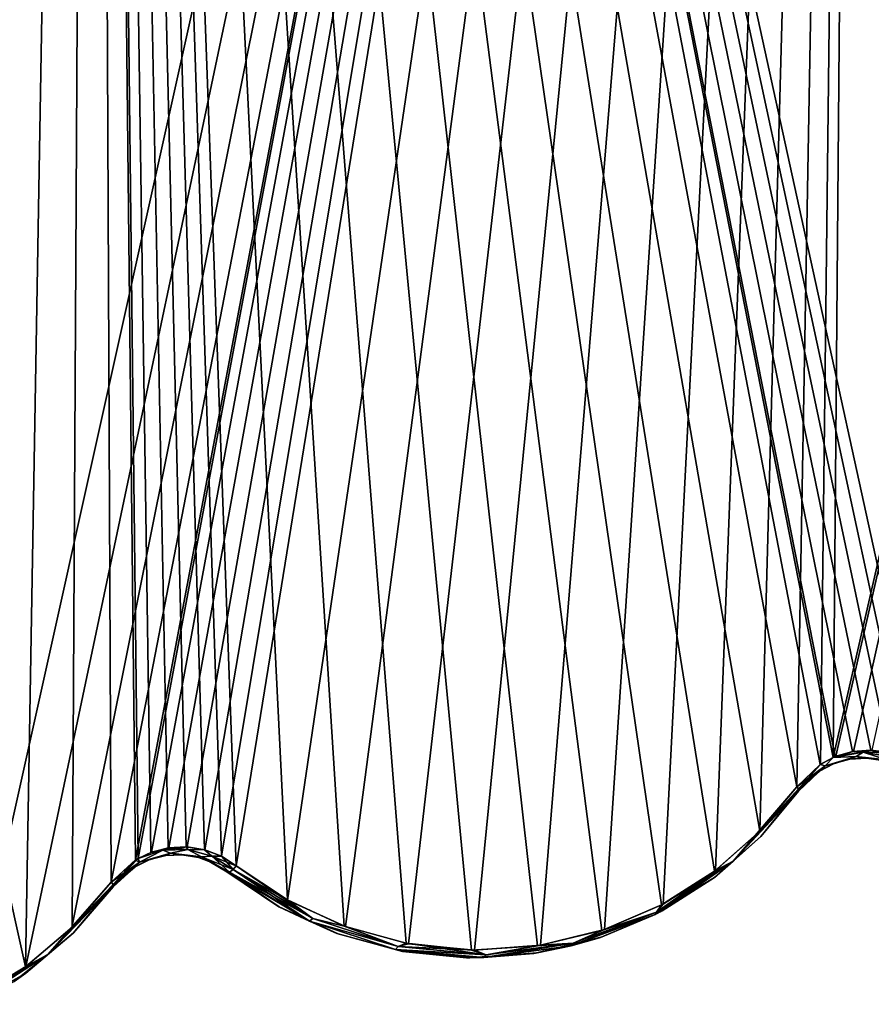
# Model space of a CAD drawing. Header units: millimetres. Extents: x -125 to 125, y -46 to 12.
# Tile 90 of 113: x 67 to 78, y -42 to -29. Entities that reach past the tile are written whole.
import ezdxf

# ---------------------------------------------------------------- set-up
doc = ezdxf.new("R2010")
doc.units = ezdxf.units.MM
doc.header["$LTSCALE"] = 26.699852
for name, color, linetype in [('126', 7, 'CONTINUOUS'), ('127', 7, 'CONTINUOUS'), ('173', 7, 'CONTINUOUS'), ('174', 7, 'CONTINUOUS'), ('182', 7, 'CONTINUOUS'), ('183', 7, 'CONTINUOUS'), ('212', 7, 'CONTINUOUS'), ('213', 7, 'CONTINUOUS'), ('214', 7, 'CONTINUOUS'), ('215', 7, 'CONTINUOUS'), ('238', 7, 'CONTINUOUS'), ('239', 7, 'CONTINUOUS'), ('240', 7, 'CONTINUOUS'), ('241', 7, 'CONTINUOUS')]:
    doc.layers.add(name, color=color, linetype=linetype)

msp = doc.modelspace()

# ---------------------------------------------------------------- linework, layer by layer
at = {"layer": '126', "linetype": 'Continuous'}
for points in [[(77.104, -38.846, 97.263), (76.631, -39.414, 97.616), (77.104, -38.846, -97.263), (77.104, -38.846, 97.263)], [(77.104, -38.846, -97.263), (76.631, -39.414, 97.616), (76.631, -39.414, -97.616), (77.104, -38.846, -97.263)], [(76.631, -39.414, 97.616), (76.051, -39.927, 98.048), (76.062, -39.919, -98.04), (76.631, -39.414, 97.616)], [(76.631, -39.414, -97.616), (76.631, -39.414, 97.616), (76.062, -39.919, -98.04), (76.631, -39.414, -97.616)], [(70.588, -40.295, 101.965), (69.934, -39.857, 102.415), (70.591, -40.297, -101.963), (70.588, -40.295, 101.965)], [(69.934, -39.857, 102.415), (69.934, -39.857, -102.415), (70.591, -40.297, -101.963), (69.934, -39.857, 102.415)], [(76.051, -39.927, 98.048), (75.371, -40.359, 98.551), (75.394, -40.347, -98.535), (76.051, -39.927, 98.048)], [(76.062, -39.919, -98.04), (76.051, -39.927, 98.048), (75.394, -40.347, -98.535), (76.062, -39.919, -98.04)], [(71.315, -40.63, 101.461), (70.588, -40.295, 101.965), (70.591, -40.297, -101.963), (71.315, -40.63, 101.461)], [(71.332, -40.636, -101.449), (71.315, -40.63, 101.461), (70.591, -40.297, -101.963), (71.332, -40.636, -101.449)], [(75.394, -40.347, -98.535), (75.305, -40.393, 98.6), (75.305, -40.393, -98.6), (75.394, -40.347, -98.535)], [(75.371, -40.359, 98.551), (75.305, -40.393, 98.6), (75.394, -40.347, -98.535), (75.371, -40.359, 98.551)], [(75.305, -40.393, 98.6), (74.607, -40.684, 99.112), (75.305, -40.393, -98.6), (75.305, -40.393, 98.6)], [(75.305, -40.393, -98.6), (74.607, -40.684, 99.112), (74.641, -40.673, -99.088), (75.305, -40.393, -98.6)], [(72.107, -40.849, 100.906), (71.315, -40.63, 101.461), (71.332, -40.636, -101.449), (72.107, -40.849, 100.906)], [(72.137, -40.855, -100.885), (72.107, -40.849, 100.906), (71.332, -40.636, -101.449), (72.137, -40.855, -100.885)], [(74.607, -40.684, 99.112), (73.786, -40.88, 99.709), (73.826, -40.874, -99.68), (74.607, -40.684, 99.112)], [(74.641, -40.673, -99.088), (74.607, -40.684, 99.112), (73.826, -40.874, -99.68), (74.641, -40.673, -99.088)], [(72.941, -40.936, 100.315), (72.107, -40.849, 100.906), (72.137, -40.855, -100.885), (72.941, -40.936, 100.315)], [(72.98, -40.936, -100.287), (72.941, -40.936, 100.315), (72.137, -40.855, -100.885), (72.98, -40.936, -100.287)], [(73.786, -40.88, 99.709), (72.941, -40.936, 100.315), (72.98, -40.936, -100.287), (73.786, -40.88, 99.709)], [(73.826, -40.874, -99.68), (73.786, -40.88, 99.709), (72.98, -40.936, -100.287), (73.826, -40.874, -99.68)]]:
    msp.add_3dface(points, dxfattribs=at)
at = {"layer": '127', "linetype": 'Continuous'}
for points in [[(68.51, -40.045, -103.464), (68.011, -40.621, 103.774), (68.008, -40.625, -103.776), (68.51, -40.045, -103.464)], [(68.51, -40.045, 103.464), (68.011, -40.621, 103.774), (68.51, -40.045, -103.464), (68.51, -40.045, 103.464)], [(68.011, -40.621, 103.774), (67.411, -41.129, 104.146), (68.008, -40.625, -103.776), (68.011, -40.621, 103.774)], [(68.008, -40.625, -103.776), (67.411, -41.129, 104.146), (67.418, -41.124, -104.142), (68.008, -40.625, -103.776)], [(67.411, -41.129, 104.146), (67.265, -41.23, 104.236), (67.418, -41.124, -104.142), (67.411, -41.129, 104.146)], [(67.418, -41.124, -104.142), (67.265, -41.23, 104.236), (67.265, -41.23, -104.237), (67.418, -41.124, -104.142)]]:
    msp.add_3dface(points, dxfattribs=at)
at = {"layer": '173', "linetype": 'Continuous'}
for points in [[(69.365, -39.642, 102.845), (69.157, -39.653, 102.998), (69.167, -39.651, -102.991), (69.365, -39.642, 102.845)], [(69.374, -39.642, -102.838), (69.365, -39.642, 102.845), (69.167, -39.651, -102.991), (69.374, -39.642, -102.838)], [(69.571, -39.674, 102.691), (69.365, -39.642, 102.845), (69.374, -39.642, -102.838), (69.571, -39.674, 102.691)], [(69.578, -39.676, -102.686), (69.571, -39.674, 102.691), (69.374, -39.642, -102.838), (69.578, -39.676, -102.686)], [(68.961, -39.705, 103.142), (68.784, -39.792, 103.269), (68.788, -39.79, -103.267), (68.961, -39.705, 103.142)], [(68.968, -39.702, -103.137), (68.961, -39.705, 103.142), (68.788, -39.79, -103.267), (68.968, -39.702, -103.137)], [(69.157, -39.653, 102.998), (68.961, -39.705, 103.142), (68.968, -39.702, -103.137), (69.157, -39.653, 102.998)], [(69.167, -39.651, -102.991), (69.157, -39.653, 102.998), (68.968, -39.702, -103.137), (69.167, -39.651, -102.991)], [(69.765, -39.748, 102.545), (69.571, -39.674, 102.691), (69.578, -39.676, -102.686), (69.765, -39.748, 102.545)], [(69.766, -39.749, -102.544), (69.765, -39.748, 102.545), (69.578, -39.676, -102.686), (69.766, -39.749, -102.544)], [(69.934, -39.857, -102.415), (69.765, -39.748, 102.545), (69.766, -39.749, -102.544), (69.934, -39.857, -102.415)], [(69.934, -39.857, -102.415), (69.934, -39.857, 102.415), (69.765, -39.748, 102.545), (69.934, -39.857, -102.415)], [(68.51, -40.045, 103.464), (68.51, -40.045, -103.464), (68.788, -39.79, -103.267), (68.51, -40.045, 103.464)], [(68.784, -39.792, 103.269), (68.51, -40.045, 103.464), (68.788, -39.79, -103.267), (68.784, -39.792, 103.269)]]:
    msp.add_3dface(points, dxfattribs=at)
at = {"layer": '174', "linetype": 'Continuous'}
for points in [[(77.541, -38.501, 96.889), (77.369, -38.592, 97.038), (77.371, -38.59, -97.036), (77.541, -38.501, 96.889)], [(77.548, -38.499, -96.883), (77.541, -38.501, 96.889), (77.371, -38.59, -97.036), (77.548, -38.499, -96.883)], [(77.737, -38.444, 96.718), (77.541, -38.501, 96.889), (77.548, -38.499, -96.883), (77.737, -38.444, 96.718)], [(77.747, -38.443, -96.709), (77.737, -38.444, 96.718), (77.548, -38.499, -96.883), (77.747, -38.443, -96.709)], [(77.946, -38.428, 96.533), (77.737, -38.444, 96.718), (77.747, -38.443, -96.709), (77.946, -38.428, 96.533)], [(77.956, -38.429, -96.524), (77.946, -38.428, 96.533), (77.747, -38.443, -96.709), (77.956, -38.429, -96.524)], [(78.156, -38.457, 96.345), (77.946, -38.428, 96.533), (77.956, -38.429, -96.524), (78.156, -38.457, 96.345)], [(78.162, -38.458, -96.339), (78.156, -38.457, 96.345), (77.956, -38.429, -96.524), (78.162, -38.458, -96.339)], [(77.104, -38.846, 97.263), (77.104, -38.846, -97.263), (77.371, -38.59, -97.036), (77.104, -38.846, 97.263)], [(77.369, -38.592, 97.038), (77.104, -38.846, 97.263), (77.371, -38.59, -97.036), (77.369, -38.592, 97.038)]]:
    msp.add_3dface(points, dxfattribs=at)
at = {"layer": '182', "color": 253, "linetype": 'Continuous', "true_color": 0xa2afbf}
for points in [[(77.936, 8.942, -97.729), (66.744, -41.45, -104.647), (66.504, 8.942, -105.841), (77.936, 8.942, -97.729)], [(67.413, -41.045, -104.226), (66.744, -41.45, -104.647), (77.936, 8.942, -97.729), (67.413, -41.045, -104.226)], [(67.992, -40.555, -103.86), (67.413, -41.045, -104.226), (77.936, 8.942, -97.729), (67.992, -40.555, -103.86)], [(68.485, -39.988, -103.547), (67.992, -40.555, -103.86), (77.936, 8.942, -97.729), (68.485, -39.988, -103.547)], [(68.79, -39.707, -103.35), (68.485, -39.988, -103.547), (77.936, 8.942, -97.729), (68.79, -39.707, -103.35)], [(68.823, -39.687, -103.329), (68.79, -39.707, -103.35), (77.936, 8.942, -97.729), (68.823, -39.687, -103.329)], [(68.989, -39.61, -103.22), (68.823, -39.687, -103.329), (77.936, 8.942, -97.729), (68.989, -39.61, -103.22)], [(69.208, -39.554, -103.074), (68.989, -39.61, -103.22), (77.936, 8.942, -97.729), (69.208, -39.554, -103.074)], [(69.436, -39.544, -102.921), (69.208, -39.554, -103.074), (77.936, 8.942, -97.729), (69.436, -39.544, -102.921)], [(69.66, -39.581, -102.769), (69.436, -39.544, -102.921), (77.936, 8.942, -97.729), (69.66, -39.581, -102.769)], [(69.868, -39.661, -102.626), (69.66, -39.581, -102.769), (77.936, 8.942, -97.729), (69.868, -39.661, -102.626)], [(70.053, -39.78, -102.497), (69.868, -39.661, -102.626), (77.936, 8.942, -97.729), (70.053, -39.78, -102.497)], [(70.697, -40.211, -102.045), (70.053, -39.78, -102.497), (77.936, 8.942, -97.729), (70.697, -40.211, -102.045)], [(71.423, -40.544, -101.531), (70.697, -40.211, -102.045), (77.936, 8.942, -97.729), (71.423, -40.544, -101.531)], [(72.213, -40.758, -100.966), (71.423, -40.544, -101.531), (77.936, 8.942, -97.729), (72.213, -40.758, -100.966)], [(73.04, -40.838, -100.368), (72.213, -40.758, -100.966), (77.936, 8.942, -97.729), (73.04, -40.838, -100.368)], [(73.869, -40.777, -99.76), (73.04, -40.838, -100.368), (77.936, 8.942, -97.729), (73.869, -40.777, -99.76)], [(74.669, -40.58, -99.168), (73.869, -40.777, -99.76), (77.936, 8.942, -97.729), (74.669, -40.58, -99.168)], [(75.407, -40.26, -98.614), (74.669, -40.58, -99.168), (77.936, 8.942, -97.729), (75.407, -40.26, -98.614)], [(76.063, -39.841, -98.119), (75.407, -40.26, -98.614), (77.936, 8.942, -97.729), (76.063, -39.841, -98.119)], [(76.621, -39.346, -97.695), (76.063, -39.841, -98.119), (77.936, 8.942, -97.729), (76.621, -39.346, -97.695)], [(77.085, -38.79, -97.341), (76.621, -39.346, -97.695), (77.936, 8.942, -97.729), (77.085, -38.79, -97.341)], [(77.379, -38.508, -97.114), (77.085, -38.79, -97.341), (77.936, 8.942, -97.729), (77.379, -38.508, -97.114)], [(77.539, -38.422, -96.988), (77.379, -38.508, -97.114), (77.936, 8.942, -97.729), (77.539, -38.422, -96.988)], [(77.574, -38.407, -96.961), (77.539, -38.422, -96.988), (88.388, 8.942, -88.388), (77.574, -38.407, -96.961)], [(88.388, 8.942, -88.388), (77.539, -38.422, -96.988), (77.936, 8.942, -97.729), (88.388, 8.942, -88.388)], [(77.793, -38.346, -96.787), (77.574, -38.407, -96.961), (88.388, 8.942, -88.388), (77.793, -38.346, -96.787)], [(78.023, -38.33, -96.601), (77.793, -38.346, -96.787), (88.388, 8.942, -88.388), (78.023, -38.33, -96.601)]]:
    msp.add_3dface(points, dxfattribs=at)
at = {"layer": '183', "color": 253, "linetype": 'Continuous', "true_color": 0xa2afbf}
for points in [[(68.264, 8.942, 104.714), (56.318, 8.942, 111.594), (67.407, -41.049, 104.23), (68.264, 8.942, 104.714)], [(67.407, -41.049, 104.23), (56.318, 8.942, 111.594), (66.728, -41.458, 104.658), (67.407, -41.049, 104.23)], [(67.996, -40.552, 103.857), (68.264, 8.942, 104.714), (67.407, -41.049, 104.23), (67.996, -40.552, 103.857)], [(68.485, -39.988, 103.547), (68.264, 8.942, 104.714), (67.996, -40.552, 103.857), (68.485, -39.988, 103.547)], [(68.787, -39.709, 103.353), (68.264, 8.942, 104.714), (68.485, -39.988, 103.547), (68.787, -39.709, 103.353)], [(68.823, -39.687, 103.329), (68.264, 8.942, 104.714), (68.787, -39.709, 103.353), (68.823, -39.687, 103.329)], [(68.981, -39.613, 103.225), (68.264, 8.942, 104.714), (68.823, -39.687, 103.329), (68.981, -39.613, 103.225)], [(69.426, -39.544, 102.928), (68.264, 8.942, 104.714), (69.198, -39.556, 103.081), (69.426, -39.544, 102.928)], [(69.653, -39.58, 102.774), (68.264, 8.942, 104.714), (69.426, -39.544, 102.928), (69.653, -39.58, 102.774)], [(69.866, -39.661, 102.627), (68.264, 8.942, 104.714), (69.653, -39.58, 102.774), (69.866, -39.661, 102.627)], [(70.053, -39.78, 102.497), (68.264, 8.942, 104.714), (69.866, -39.661, 102.627), (70.053, -39.78, 102.497)], [(70.693, -40.209, 102.047), (68.264, 8.942, 104.714), (70.053, -39.78, 102.497), (70.693, -40.209, 102.047)], [(71.407, -40.538, 101.543), (68.264, 8.942, 104.714), (70.693, -40.209, 102.047), (71.407, -40.538, 101.543)], [(72.184, -40.753, 100.987), (68.264, 8.942, 104.714), (71.407, -40.538, 101.543), (72.184, -40.753, 100.987)], [(69.198, -39.556, 103.081), (68.264, 8.942, 104.714), (68.981, -39.613, 103.225), (69.198, -39.556, 103.081)], [(77.781, -38.348, 96.796), (68.264, 8.942, 104.714), (77.566, -38.41, 96.967), (77.781, -38.348, 96.796)], [(78.011, -38.33, 96.611), (68.264, 8.942, 104.714), (77.781, -38.348, 96.796), (78.011, -38.33, 96.611)], [(78.243, -38.361, 96.423), (68.264, 8.942, 104.714), (78.011, -38.33, 96.611), (78.243, -38.361, 96.423)], [(78.459, -38.439, 96.245), (68.264, 8.942, 104.714), (78.243, -38.361, 96.423), (78.459, -38.439, 96.245)], [(78.649, -38.556, 96.087), (68.264, 8.942, 104.714), (78.459, -38.439, 96.245), (78.649, -38.556, 96.087)], [(79.38, 8.942, 96.56), (68.264, 8.942, 104.714), (78.649, -38.556, 96.087), (79.38, 8.942, 96.56)], [(73.83, -40.783, 99.789), (68.264, 8.942, 104.714), (73.002, -40.837, 100.395), (73.83, -40.783, 99.789)], [(73.002, -40.837, 100.395), (68.264, 8.942, 104.714), (72.184, -40.753, 100.987), (73.002, -40.837, 100.395)], [(74.636, -40.591, 99.192), (68.264, 8.942, 104.714), (73.83, -40.783, 99.789), (74.636, -40.591, 99.192)], [(75.385, -40.272, 98.631), (68.264, 8.942, 104.714), (74.636, -40.591, 99.192), (75.385, -40.272, 98.631)], [(76.052, -39.849, 98.127), (68.264, 8.942, 104.714), (75.385, -40.272, 98.631), (76.052, -39.849, 98.127)], [(76.62, -39.346, 97.695), (68.264, 8.942, 104.714), (76.052, -39.849, 98.127), (76.62, -39.346, 97.695)], [(77.085, -38.79, 97.341), (68.264, 8.942, 104.714), (76.62, -39.346, 97.695), (77.085, -38.79, 97.341)], [(77.376, -38.51, 97.116), (68.264, 8.942, 104.714), (77.085, -38.79, 97.341), (77.376, -38.51, 97.116)], [(77.539, -38.422, 96.988), (68.264, 8.942, 104.714), (77.376, -38.51, 97.116), (77.539, -38.422, 96.988)], [(77.566, -38.41, 96.967), (68.264, 8.942, 104.714), (77.539, -38.422, 96.988), (77.566, -38.41, 96.967)]]:
    msp.add_3dface(points, dxfattribs=at)
at = {"layer": '212', "linetype": 'Continuous'}
for points in [[(68.485, -39.988, 103.547), (67.996, -40.552, 103.857), (68.507, -40.017, 103.52), (68.485, -39.988, 103.547)], [(68.507, -40.017, 103.52), (67.996, -40.552, 103.857), (68.509, -40.022, 103.513), (68.507, -40.017, 103.52)], [(67.689, -40.892, 104.028), (68.51, -40.045, 103.464), (68.511, -40.026, 103.507), (67.689, -40.892, 104.028)], [(67.996, -40.552, 103.857), (67.689, -40.892, 104.028), (68.511, -40.026, 103.507), (67.996, -40.552, 103.857)], [(68.011, -40.621, 103.774), (68.51, -40.045, 103.464), (67.689, -40.892, 104.028), (68.011, -40.621, 103.774)], [(67.996, -40.552, 103.857), (68.511, -40.026, 103.507), (68.509, -40.022, 103.513), (67.996, -40.552, 103.857)], [(67.996, -40.552, 103.857), (67.407, -41.049, 104.23), (67.689, -40.892, 104.028), (67.996, -40.552, 103.857)], [(67.411, -41.129, 104.146), (68.011, -40.621, 103.774), (67.689, -40.892, 104.028), (67.411, -41.129, 104.146)], [(66.724, -41.518, 104.637), (67.411, -41.129, 104.146), (67.689, -40.892, 104.028), (66.724, -41.518, 104.637)], [(66.728, -41.458, 104.658), (66.724, -41.518, 104.637), (67.689, -40.892, 104.028), (66.728, -41.458, 104.658)], [(67.407, -41.049, 104.23), (66.728, -41.458, 104.658), (67.689, -40.892, 104.028), (67.407, -41.049, 104.23)], [(67.265, -41.23, 104.236), (67.411, -41.129, 104.146), (66.724, -41.518, 104.637), (67.265, -41.23, 104.236)]]:
    msp.add_3dface(points, dxfattribs=at)
at = {"layer": '213', "linetype": 'Continuous'}
for points in [[(68.823, -39.687, 103.329), (68.84, -39.737, 103.293), (69.132, -39.584, 103.124), (68.823, -39.687, 103.329)], [(68.981, -39.613, 103.225), (68.823, -39.687, 103.329), (69.132, -39.584, 103.124), (68.981, -39.613, 103.225)], [(68.84, -39.737, 103.293), (69.228, -39.624, 103.018), (69.132, -39.584, 103.124), (68.84, -39.737, 103.293)], [(68.84, -39.737, 103.293), (69.157, -39.653, 102.998), (69.228, -39.624, 103.018), (68.84, -39.737, 103.293)], [(69.198, -39.556, 103.081), (68.981, -39.613, 103.225), (69.132, -39.584, 103.124), (69.198, -39.556, 103.081)], [(69.198, -39.556, 103.081), (69.132, -39.584, 103.124), (69.446, -39.576, 102.908), (69.198, -39.556, 103.081)], [(69.132, -39.584, 103.124), (69.228, -39.624, 103.018), (69.446, -39.576, 102.908), (69.132, -39.584, 103.124)], [(69.157, -39.653, 102.998), (69.365, -39.642, 102.845), (69.228, -39.624, 103.018), (69.157, -39.653, 102.998)], [(69.426, -39.544, 102.928), (69.198, -39.556, 103.081), (69.446, -39.576, 102.908), (69.426, -39.544, 102.928)], [(69.228, -39.624, 103.018), (69.618, -39.667, 102.733), (69.446, -39.576, 102.908), (69.228, -39.624, 103.018)], [(69.365, -39.642, 102.845), (69.571, -39.674, 102.691), (69.228, -39.624, 103.018), (69.365, -39.642, 102.845)], [(69.228, -39.624, 103.018), (69.571, -39.674, 102.691), (69.618, -39.667, 102.733), (69.228, -39.624, 103.018)], [(69.653, -39.58, 102.774), (69.426, -39.544, 102.928), (69.446, -39.576, 102.908), (69.653, -39.58, 102.774)], [(69.446, -39.576, 102.908), (69.618, -39.667, 102.733), (69.746, -39.66, 102.695), (69.446, -39.576, 102.908)], [(69.653, -39.58, 102.774), (69.446, -39.576, 102.908), (69.746, -39.66, 102.695), (69.653, -39.58, 102.774)], [(69.866, -39.661, 102.627), (69.653, -39.58, 102.774), (69.746, -39.66, 102.695), (69.866, -39.661, 102.627)], [(68.787, -39.709, 103.353), (68.485, -39.988, 103.547), (68.84, -39.737, 103.293), (68.787, -39.709, 103.353)], [(68.485, -39.988, 103.547), (68.507, -40.017, 103.52), (68.84, -39.737, 103.293), (68.485, -39.988, 103.547)], [(68.507, -40.017, 103.52), (68.784, -39.792, 103.269), (68.84, -39.737, 103.293), (68.507, -40.017, 103.52)], [(68.784, -39.792, 103.269), (68.961, -39.705, 103.142), (68.84, -39.737, 103.293), (68.784, -39.792, 103.269)], [(68.823, -39.687, 103.329), (68.787, -39.709, 103.353), (68.84, -39.737, 103.293), (68.823, -39.687, 103.329)], [(68.961, -39.705, 103.142), (69.157, -39.653, 102.998), (68.84, -39.737, 103.293), (68.961, -39.705, 103.142)], [(69.571, -39.674, 102.691), (69.765, -39.748, 102.545), (69.618, -39.667, 102.733), (69.571, -39.674, 102.691)], [(69.618, -39.667, 102.733), (69.969, -39.859, 102.467), (69.746, -39.66, 102.695), (69.618, -39.667, 102.733)], [(69.618, -39.667, 102.733), (69.934, -39.857, 102.415), (69.969, -39.859, 102.467), (69.618, -39.667, 102.733)], [(69.765, -39.748, 102.545), (69.934, -39.857, 102.415), (69.618, -39.667, 102.733), (69.765, -39.748, 102.545)], [(69.866, -39.661, 102.627), (69.746, -39.66, 102.695), (70.014, -39.829, 102.499), (69.866, -39.661, 102.627)], [(69.746, -39.66, 102.695), (69.969, -39.859, 102.467), (70.014, -39.829, 102.499), (69.746, -39.66, 102.695)], [(70.053, -39.78, 102.497), (69.866, -39.661, 102.627), (70.014, -39.829, 102.499), (70.053, -39.78, 102.497)], [(68.784, -39.792, 103.269), (68.507, -40.017, 103.52), (68.509, -40.022, 103.513), (68.784, -39.792, 103.269)], [(68.511, -40.026, 103.507), (68.784, -39.792, 103.269), (68.509, -40.022, 103.513), (68.511, -40.026, 103.507)], [(68.51, -40.045, 103.464), (68.784, -39.792, 103.269), (68.511, -40.026, 103.507), (68.51, -40.045, 103.464)]]:
    msp.add_3dface(points, dxfattribs=at)
at = {"layer": '214', "linetype": 'Continuous'}
for points in [[(76.286, -39.721, 97.923), (77.104, -38.846, 97.263), (77.107, -38.829, 97.298), (76.286, -39.721, 97.923)], [(76.62, -39.346, 97.695), (76.286, -39.721, 97.923), (77.107, -38.829, 97.298), (76.62, -39.346, 97.695)], [(76.631, -39.414, 97.616), (77.104, -38.846, 97.263), (76.286, -39.721, 97.923), (76.631, -39.414, 97.616)], [(77.085, -38.79, 97.341), (76.62, -39.346, 97.695), (77.102, -38.814, 97.318), (77.085, -38.79, 97.341)], [(77.102, -38.814, 97.318), (76.62, -39.346, 97.695), (77.105, -38.822, 97.308), (77.102, -38.814, 97.318)], [(76.62, -39.346, 97.695), (77.107, -38.829, 97.298), (77.105, -38.822, 97.308), (76.62, -39.346, 97.695)], [(76.62, -39.346, 97.695), (76.052, -39.849, 98.127), (76.286, -39.721, 97.923), (76.62, -39.346, 97.695)], [(76.051, -39.927, 98.048), (76.631, -39.414, 97.616), (76.286, -39.721, 97.923), (76.051, -39.927, 98.048)], [(75.325, -40.361, 98.65), (76.051, -39.927, 98.048), (76.286, -39.721, 97.923), (75.325, -40.361, 98.65)], [(75.385, -40.272, 98.631), (75.325, -40.361, 98.65), (76.286, -39.721, 97.923), (75.385, -40.272, 98.631)], [(76.052, -39.849, 98.127), (75.385, -40.272, 98.631), (76.286, -39.721, 97.923), (76.052, -39.849, 98.127)], [(69.934, -39.857, 102.415), (70.588, -40.295, 101.965), (69.969, -39.859, 102.467), (69.934, -39.857, 102.415)], [(70.014, -39.829, 102.499), (69.969, -39.859, 102.467), (70.971, -40.475, 101.762), (70.014, -39.829, 102.499)], [(69.969, -39.859, 102.467), (70.588, -40.295, 101.965), (70.971, -40.475, 101.762), (69.969, -39.859, 102.467)], [(70.053, -39.78, 102.497), (70.014, -39.829, 102.499), (71.011, -40.442, 101.798), (70.053, -39.78, 102.497)], [(70.014, -39.829, 102.499), (70.971, -40.475, 101.762), (71.011, -40.442, 101.798), (70.014, -39.829, 102.499)], [(70.693, -40.209, 102.047), (70.053, -39.78, 102.497), (71.011, -40.442, 101.798), (70.693, -40.209, 102.047)], [(75.371, -40.359, 98.551), (76.051, -39.927, 98.048), (75.325, -40.361, 98.65), (75.371, -40.359, 98.551)], [(71.407, -40.538, 101.543), (70.693, -40.209, 102.047), (71.011, -40.442, 101.798), (71.407, -40.538, 101.543)], [(70.588, -40.295, 101.965), (71.315, -40.63, 101.461), (70.971, -40.475, 101.762), (70.588, -40.295, 101.965)], [(74.253, -40.786, 99.386), (75.305, -40.393, 98.6), (75.325, -40.361, 98.65), (74.253, -40.786, 99.386)], [(74.278, -40.751, 99.432), (74.253, -40.786, 99.386), (75.325, -40.361, 98.65), (74.278, -40.751, 99.432)], [(74.636, -40.591, 99.192), (74.278, -40.751, 99.432), (75.325, -40.361, 98.65), (74.636, -40.591, 99.192)], [(75.385, -40.272, 98.631), (74.636, -40.591, 99.192), (75.325, -40.361, 98.65), (75.385, -40.272, 98.631)], [(75.305, -40.393, 98.6), (75.371, -40.359, 98.551), (75.325, -40.361, 98.65), (75.305, -40.393, 98.6)], [(71.011, -40.442, 101.798), (70.971, -40.475, 101.762), (72.084, -40.795, 101.033), (71.011, -40.442, 101.798)], [(70.971, -40.475, 101.762), (72.049, -40.83, 100.994), (72.084, -40.795, 101.033), (70.971, -40.475, 101.762)], [(71.315, -40.63, 101.461), (72.049, -40.83, 100.994), (70.971, -40.475, 101.762), (71.315, -40.63, 101.461)], [(71.407, -40.538, 101.543), (71.011, -40.442, 101.798), (72.084, -40.795, 101.033), (71.407, -40.538, 101.543)], [(74.607, -40.684, 99.112), (75.305, -40.393, 98.6), (74.253, -40.786, 99.386), (74.607, -40.684, 99.112)], [(71.315, -40.63, 101.461), (72.107, -40.849, 100.906), (72.049, -40.83, 100.994), (71.315, -40.63, 101.461)], [(72.184, -40.753, 100.987), (71.407, -40.538, 101.543), (72.084, -40.795, 101.033), (72.184, -40.753, 100.987)], [(74.636, -40.591, 99.192), (73.83, -40.783, 99.789), (74.278, -40.751, 99.432), (74.636, -40.591, 99.192)], [(72.184, -40.753, 100.987), (72.084, -40.795, 101.033), (73.186, -40.896, 100.236), (72.184, -40.753, 100.987)], [(73.002, -40.837, 100.395), (72.184, -40.753, 100.987), (73.186, -40.896, 100.236), (73.002, -40.837, 100.395)], [(73.186, -40.896, 100.236), (73.156, -40.932, 100.193), (74.278, -40.751, 99.432), (73.186, -40.896, 100.236)], [(73.156, -40.932, 100.193), (74.253, -40.786, 99.386), (74.278, -40.751, 99.432), (73.156, -40.932, 100.193)], [(73.83, -40.783, 99.789), (73.186, -40.896, 100.236), (74.278, -40.751, 99.432), (73.83, -40.783, 99.789)], [(73.786, -40.88, 99.709), (74.607, -40.684, 99.112), (74.253, -40.786, 99.386), (73.786, -40.88, 99.709)], [(72.084, -40.795, 101.033), (72.049, -40.83, 100.994), (73.186, -40.896, 100.236), (72.084, -40.795, 101.033)], [(72.107, -40.849, 100.906), (72.941, -40.936, 100.315), (72.049, -40.83, 100.994), (72.107, -40.849, 100.906)], [(72.941, -40.936, 100.315), (73.156, -40.932, 100.193), (72.049, -40.83, 100.994), (72.941, -40.936, 100.315)], [(72.049, -40.83, 100.994), (73.156, -40.932, 100.193), (73.186, -40.896, 100.236), (72.049, -40.83, 100.994)], [(72.941, -40.936, 100.315), (73.786, -40.88, 99.709), (73.156, -40.932, 100.193), (72.941, -40.936, 100.315)], [(73.83, -40.783, 99.789), (73.002, -40.837, 100.395), (73.186, -40.896, 100.236), (73.83, -40.783, 99.789)], [(73.786, -40.88, 99.709), (74.253, -40.786, 99.386), (73.156, -40.932, 100.193), (73.786, -40.88, 99.709)]]:
    msp.add_3dface(points, dxfattribs=at)
at = {"layer": '215', "linetype": 'Continuous'}
for points in [[(77.539, -38.422, 96.988), (77.439, -38.526, 97.044), (77.826, -38.411, 96.717), (77.539, -38.422, 96.988)], [(77.439, -38.526, 97.044), (77.737, -38.444, 96.718), (77.826, -38.411, 96.717), (77.439, -38.526, 97.044)], [(77.566, -38.41, 96.967), (77.539, -38.422, 96.988), (77.916, -38.353, 96.684), (77.566, -38.41, 96.967)], [(77.539, -38.422, 96.988), (77.826, -38.411, 96.717), (77.916, -38.353, 96.684), (77.539, -38.422, 96.988)], [(77.781, -38.348, 96.796), (77.566, -38.41, 96.967), (77.916, -38.353, 96.684), (77.781, -38.348, 96.796)], [(77.737, -38.444, 96.718), (77.946, -38.428, 96.533), (77.826, -38.411, 96.717), (77.737, -38.444, 96.718)], [(78.011, -38.33, 96.611), (77.781, -38.348, 96.796), (77.916, -38.353, 96.684), (78.011, -38.33, 96.611)], [(77.826, -38.411, 96.717), (78.213, -38.45, 96.378), (77.916, -38.353, 96.684), (77.826, -38.411, 96.717)], [(77.946, -38.428, 96.533), (78.156, -38.457, 96.345), (77.826, -38.411, 96.717), (77.946, -38.428, 96.533)], [(77.826, -38.411, 96.717), (78.156, -38.457, 96.345), (78.213, -38.45, 96.378), (77.826, -38.411, 96.717)], [(78.011, -38.33, 96.611), (77.916, -38.353, 96.684), (78.283, -38.417, 96.377), (78.011, -38.33, 96.611)], [(77.916, -38.353, 96.684), (78.213, -38.45, 96.378), (78.283, -38.417, 96.377), (77.916, -38.353, 96.684)], [(78.243, -38.361, 96.423), (78.011, -38.33, 96.611), (78.283, -38.417, 96.377), (78.243, -38.361, 96.423)], [(77.376, -38.51, 97.116), (77.085, -38.79, 97.341), (77.439, -38.526, 97.044), (77.376, -38.51, 97.116)], [(77.085, -38.79, 97.341), (77.102, -38.814, 97.318), (77.439, -38.526, 97.044), (77.085, -38.79, 97.341)], [(77.102, -38.814, 97.318), (77.369, -38.592, 97.038), (77.439, -38.526, 97.044), (77.102, -38.814, 97.318)], [(77.369, -38.592, 97.038), (77.541, -38.501, 96.889), (77.439, -38.526, 97.044), (77.369, -38.592, 97.038)], [(77.539, -38.422, 96.988), (77.376, -38.51, 97.116), (77.439, -38.526, 97.044), (77.539, -38.422, 96.988)], [(77.541, -38.501, 96.889), (77.737, -38.444, 96.718), (77.439, -38.526, 97.044), (77.541, -38.501, 96.889)], [(77.369, -38.592, 97.038), (77.102, -38.814, 97.318), (77.105, -38.822, 97.308), (77.369, -38.592, 97.038)], [(77.104, -38.846, 97.263), (77.369, -38.592, 97.038), (77.107, -38.829, 97.298), (77.104, -38.846, 97.263)], [(77.107, -38.829, 97.298), (77.369, -38.592, 97.038), (77.105, -38.822, 97.308), (77.107, -38.829, 97.298)]]:
    msp.add_3dface(points, dxfattribs=at)
at = {"layer": '238', "linetype": 'Continuous'}
for points in [[(77.826, -38.411, -96.717), (77.548, -38.499, -96.883), (77.439, -38.526, -97.044), (77.826, -38.411, -96.717)], [(77.539, -38.422, -96.988), (77.826, -38.411, -96.717), (77.439, -38.526, -97.044), (77.539, -38.422, -96.988)], [(77.539, -38.422, -96.988), (77.574, -38.407, -96.961), (77.916, -38.353, -96.684), (77.539, -38.422, -96.988)], [(77.826, -38.411, -96.717), (77.539, -38.422, -96.988), (77.916, -38.353, -96.684), (77.826, -38.411, -96.717)], [(77.747, -38.443, -96.709), (77.548, -38.499, -96.883), (77.826, -38.411, -96.717), (77.747, -38.443, -96.709)], [(77.574, -38.407, -96.961), (77.793, -38.346, -96.787), (77.916, -38.353, -96.684), (77.574, -38.407, -96.961)], [(77.956, -38.429, -96.524), (77.747, -38.443, -96.709), (77.826, -38.411, -96.717), (77.956, -38.429, -96.524)], [(77.793, -38.346, -96.787), (78.023, -38.33, -96.601), (77.916, -38.353, -96.684), (77.793, -38.346, -96.787)], [(78.213, -38.45, -96.378), (77.826, -38.411, -96.717), (77.916, -38.353, -96.684), (78.213, -38.45, -96.378)], [(78.213, -38.45, -96.378), (77.956, -38.429, -96.524), (77.826, -38.411, -96.717), (78.213, -38.45, -96.378)], [(78.023, -38.33, -96.601), (78.25, -38.363, -96.417), (77.916, -38.353, -96.684), (78.023, -38.33, -96.601)], [(78.283, -38.417, -96.377), (78.213, -38.45, -96.378), (77.916, -38.353, -96.684), (78.283, -38.417, -96.377)], [(78.25, -38.363, -96.417), (78.283, -38.417, -96.377), (77.916, -38.353, -96.684), (78.25, -38.363, -96.417)], [(77.085, -38.79, -97.341), (77.379, -38.508, -97.114), (77.102, -38.814, -97.318), (77.085, -38.79, -97.341)], [(77.379, -38.508, -97.114), (77.439, -38.526, -97.044), (77.102, -38.814, -97.318), (77.379, -38.508, -97.114)], [(77.102, -38.814, -97.318), (77.439, -38.526, -97.044), (77.105, -38.822, -97.308), (77.102, -38.814, -97.318)], [(77.439, -38.526, -97.044), (77.104, -38.846, -97.263), (77.107, -38.829, -97.298), (77.439, -38.526, -97.044)], [(77.371, -38.59, -97.036), (77.104, -38.846, -97.263), (77.439, -38.526, -97.044), (77.371, -38.59, -97.036)], [(77.105, -38.822, -97.308), (77.439, -38.526, -97.044), (77.107, -38.829, -97.298), (77.105, -38.822, -97.308)], [(77.548, -38.499, -96.883), (77.371, -38.59, -97.036), (77.439, -38.526, -97.044), (77.548, -38.499, -96.883)], [(77.379, -38.508, -97.114), (77.539, -38.422, -96.988), (77.439, -38.526, -97.044), (77.379, -38.508, -97.114)], [(78.162, -38.458, -96.339), (77.956, -38.429, -96.524), (78.213, -38.45, -96.378), (78.162, -38.458, -96.339)]]:
    msp.add_3dface(points, dxfattribs=at)
at = {"layer": '239', "linetype": 'Continuous'}
for points in [[(77.085, -38.79, -97.341), (77.102, -38.814, -97.318), (76.286, -39.721, -97.923), (77.085, -38.79, -97.341)], [(76.621, -39.346, -97.695), (77.085, -38.79, -97.341), (76.286, -39.721, -97.923), (76.621, -39.346, -97.695)], [(77.102, -38.814, -97.318), (77.105, -38.822, -97.308), (76.286, -39.721, -97.923), (77.102, -38.814, -97.318)], [(77.105, -38.822, -97.308), (77.107, -38.829, -97.298), (76.286, -39.721, -97.923), (77.105, -38.822, -97.308)], [(77.107, -38.829, -97.298), (76.631, -39.414, -97.616), (76.286, -39.721, -97.923), (77.107, -38.829, -97.298)], [(77.104, -38.846, -97.263), (76.631, -39.414, -97.616), (77.107, -38.829, -97.298), (77.104, -38.846, -97.263)], [(76.063, -39.841, -98.119), (76.621, -39.346, -97.695), (76.286, -39.721, -97.923), (76.063, -39.841, -98.119)], [(76.631, -39.414, -97.616), (76.062, -39.919, -98.04), (76.286, -39.721, -97.923), (76.631, -39.414, -97.616)], [(75.394, -40.347, -98.535), (75.305, -40.393, -98.6), (76.286, -39.721, -97.923), (75.394, -40.347, -98.535)], [(76.286, -39.721, -97.923), (75.305, -40.393, -98.6), (75.325, -40.361, -98.65), (76.286, -39.721, -97.923)], [(76.063, -39.841, -98.119), (76.286, -39.721, -97.923), (75.325, -40.361, -98.65), (76.063, -39.841, -98.119)], [(76.062, -39.919, -98.04), (75.394, -40.347, -98.535), (76.286, -39.721, -97.923), (76.062, -39.919, -98.04)], [(70.591, -40.297, -101.963), (69.934, -39.857, -102.415), (70.971, -40.475, -101.762), (70.591, -40.297, -101.963)], [(70.971, -40.475, -101.762), (69.934, -39.857, -102.415), (69.969, -39.859, -102.467), (70.971, -40.475, -101.762)], [(71.011, -40.442, -101.798), (69.969, -39.859, -102.467), (70.014, -39.829, -102.499), (71.011, -40.442, -101.798)], [(70.971, -40.475, -101.762), (69.969, -39.859, -102.467), (71.011, -40.442, -101.798), (70.971, -40.475, -101.762)], [(70.053, -39.78, -102.497), (70.697, -40.211, -102.045), (70.014, -39.829, -102.499), (70.053, -39.78, -102.497)], [(70.697, -40.211, -102.045), (71.011, -40.442, -101.798), (70.014, -39.829, -102.499), (70.697, -40.211, -102.045)], [(75.407, -40.26, -98.614), (76.063, -39.841, -98.119), (75.325, -40.361, -98.65), (75.407, -40.26, -98.614)], [(70.697, -40.211, -102.045), (71.423, -40.544, -101.531), (71.011, -40.442, -101.798), (70.697, -40.211, -102.045)], [(74.669, -40.58, -99.168), (75.407, -40.26, -98.614), (75.325, -40.361, -98.65), (74.669, -40.58, -99.168)], [(71.332, -40.636, -101.449), (70.591, -40.297, -101.963), (70.971, -40.475, -101.762), (71.332, -40.636, -101.449)], [(75.325, -40.361, -98.65), (74.253, -40.786, -99.386), (74.278, -40.751, -99.432), (75.325, -40.361, -98.65)], [(75.305, -40.393, -98.6), (74.253, -40.786, -99.386), (75.325, -40.361, -98.65), (75.305, -40.393, -98.6)], [(74.669, -40.58, -99.168), (75.325, -40.361, -98.65), (74.278, -40.751, -99.432), (74.669, -40.58, -99.168)], [(72.084, -40.795, -101.033), (70.971, -40.475, -101.762), (71.011, -40.442, -101.798), (72.084, -40.795, -101.033)], [(72.049, -40.83, -100.994), (70.971, -40.475, -101.762), (72.084, -40.795, -101.033), (72.049, -40.83, -100.994)], [(72.049, -40.83, -100.994), (71.332, -40.636, -101.449), (70.971, -40.475, -101.762), (72.049, -40.83, -100.994)], [(71.423, -40.544, -101.531), (72.084, -40.795, -101.033), (71.011, -40.442, -101.798), (71.423, -40.544, -101.531)], [(75.305, -40.393, -98.6), (74.641, -40.673, -99.088), (74.253, -40.786, -99.386), (75.305, -40.393, -98.6)], [(72.137, -40.855, -100.885), (71.332, -40.636, -101.449), (72.049, -40.83, -100.994), (72.137, -40.855, -100.885)], [(71.423, -40.544, -101.531), (72.213, -40.758, -100.966), (72.084, -40.795, -101.033), (71.423, -40.544, -101.531)], [(73.869, -40.777, -99.76), (74.669, -40.58, -99.168), (74.278, -40.751, -99.432), (73.869, -40.777, -99.76)], [(72.213, -40.758, -100.966), (73.04, -40.838, -100.368), (72.084, -40.795, -101.033), (72.213, -40.758, -100.966)], [(74.278, -40.751, -99.432), (73.156, -40.932, -100.193), (73.186, -40.896, -100.236), (74.278, -40.751, -99.432)], [(74.253, -40.786, -99.386), (73.156, -40.932, -100.193), (74.278, -40.751, -99.432), (74.253, -40.786, -99.386)], [(73.869, -40.777, -99.76), (74.278, -40.751, -99.432), (73.186, -40.896, -100.236), (73.869, -40.777, -99.76)], [(74.641, -40.673, -99.088), (73.826, -40.874, -99.68), (74.253, -40.786, -99.386), (74.641, -40.673, -99.088)], [(73.186, -40.896, -100.236), (72.049, -40.83, -100.994), (72.084, -40.795, -101.033), (73.186, -40.896, -100.236)], [(73.156, -40.932, -100.193), (72.049, -40.83, -100.994), (73.186, -40.896, -100.236), (73.156, -40.932, -100.193)], [(73.156, -40.932, -100.193), (72.137, -40.855, -100.885), (72.049, -40.83, -100.994), (73.156, -40.932, -100.193)], [(73.04, -40.838, -100.368), (73.186, -40.896, -100.236), (72.084, -40.795, -101.033), (73.04, -40.838, -100.368)], [(72.98, -40.936, -100.287), (72.137, -40.855, -100.885), (73.156, -40.932, -100.193), (72.98, -40.936, -100.287)], [(73.826, -40.874, -99.68), (72.98, -40.936, -100.287), (73.156, -40.932, -100.193), (73.826, -40.874, -99.68)], [(73.04, -40.838, -100.368), (73.869, -40.777, -99.76), (73.186, -40.896, -100.236), (73.04, -40.838, -100.368)], [(74.253, -40.786, -99.386), (73.826, -40.874, -99.68), (73.156, -40.932, -100.193), (74.253, -40.786, -99.386)]]:
    msp.add_3dface(points, dxfattribs=at)
at = {"layer": '240', "linetype": 'Continuous'}
for points in [[(68.84, -39.737, -103.293), (68.823, -39.687, -103.329), (69.132, -39.584, -103.124), (68.84, -39.737, -103.293)], [(68.823, -39.687, -103.329), (68.989, -39.61, -103.22), (69.132, -39.584, -103.124), (68.823, -39.687, -103.329)], [(69.228, -39.624, -103.018), (68.84, -39.737, -103.293), (69.132, -39.584, -103.124), (69.228, -39.624, -103.018)], [(69.228, -39.624, -103.018), (68.968, -39.702, -103.137), (68.84, -39.737, -103.293), (69.228, -39.624, -103.018)], [(69.167, -39.651, -102.991), (68.968, -39.702, -103.137), (69.228, -39.624, -103.018), (69.167, -39.651, -102.991)], [(68.989, -39.61, -103.22), (69.208, -39.554, -103.074), (69.132, -39.584, -103.124), (68.989, -39.61, -103.22)], [(69.208, -39.554, -103.074), (69.436, -39.544, -102.921), (69.132, -39.584, -103.124), (69.208, -39.554, -103.074)], [(69.436, -39.544, -102.921), (69.446, -39.576, -102.908), (69.132, -39.584, -103.124), (69.436, -39.544, -102.921)], [(69.446, -39.576, -102.908), (69.228, -39.624, -103.018), (69.132, -39.584, -103.124), (69.446, -39.576, -102.908)], [(69.374, -39.642, -102.838), (69.167, -39.651, -102.991), (69.228, -39.624, -103.018), (69.374, -39.642, -102.838)], [(69.618, -39.667, -102.733), (69.228, -39.624, -103.018), (69.446, -39.576, -102.908), (69.618, -39.667, -102.733)], [(69.618, -39.667, -102.733), (69.374, -39.642, -102.838), (69.228, -39.624, -103.018), (69.618, -39.667, -102.733)], [(69.578, -39.676, -102.686), (69.374, -39.642, -102.838), (69.618, -39.667, -102.733), (69.578, -39.676, -102.686)], [(69.436, -39.544, -102.921), (69.66, -39.581, -102.769), (69.446, -39.576, -102.908), (69.436, -39.544, -102.921)], [(69.746, -39.66, -102.695), (69.618, -39.667, -102.733), (69.446, -39.576, -102.908), (69.746, -39.66, -102.695)], [(69.66, -39.581, -102.769), (69.746, -39.66, -102.695), (69.446, -39.576, -102.908), (69.66, -39.581, -102.769)], [(69.66, -39.581, -102.769), (69.868, -39.661, -102.626), (69.746, -39.66, -102.695), (69.66, -39.581, -102.769)], [(68.485, -39.988, -103.547), (68.79, -39.707, -103.35), (68.507, -40.017, -103.52), (68.485, -39.988, -103.547)], [(68.79, -39.707, -103.35), (68.823, -39.687, -103.329), (68.507, -40.017, -103.52), (68.79, -39.707, -103.35)], [(68.823, -39.687, -103.329), (68.84, -39.737, -103.293), (68.507, -40.017, -103.52), (68.823, -39.687, -103.329)], [(68.507, -40.017, -103.52), (68.84, -39.737, -103.293), (68.509, -40.022, -103.513), (68.507, -40.017, -103.52)], [(68.509, -40.022, -103.513), (68.84, -39.737, -103.293), (68.511, -40.026, -103.507), (68.509, -40.022, -103.513)], [(68.788, -39.79, -103.267), (68.51, -40.045, -103.464), (68.84, -39.737, -103.293), (68.788, -39.79, -103.267)], [(68.84, -39.737, -103.293), (68.51, -40.045, -103.464), (68.511, -40.026, -103.507), (68.84, -39.737, -103.293)], [(68.968, -39.702, -103.137), (68.788, -39.79, -103.267), (68.84, -39.737, -103.293), (68.968, -39.702, -103.137)], [(69.766, -39.749, -102.544), (69.578, -39.676, -102.686), (69.618, -39.667, -102.733), (69.766, -39.749, -102.544)], [(70.014, -39.829, -102.499), (69.618, -39.667, -102.733), (69.746, -39.66, -102.695), (70.014, -39.829, -102.499)], [(70.014, -39.829, -102.499), (69.969, -39.859, -102.467), (69.618, -39.667, -102.733), (70.014, -39.829, -102.499)], [(69.969, -39.859, -102.467), (69.766, -39.749, -102.544), (69.618, -39.667, -102.733), (69.969, -39.859, -102.467)], [(69.868, -39.661, -102.626), (70.053, -39.78, -102.497), (69.746, -39.66, -102.695), (69.868, -39.661, -102.626)], [(70.053, -39.78, -102.497), (70.014, -39.829, -102.499), (69.746, -39.66, -102.695), (70.053, -39.78, -102.497)], [(69.934, -39.857, -102.415), (69.766, -39.749, -102.544), (69.969, -39.859, -102.467), (69.934, -39.857, -102.415)]]:
    msp.add_3dface(points, dxfattribs=at)
at = {"layer": '241', "linetype": 'Continuous'}
for points in [[(68.485, -39.988, -103.547), (68.507, -40.017, -103.52), (67.689, -40.892, -104.028), (68.485, -39.988, -103.547)], [(67.992, -40.555, -103.86), (68.485, -39.988, -103.547), (67.689, -40.892, -104.028), (67.992, -40.555, -103.86)], [(68.507, -40.017, -103.52), (68.509, -40.022, -103.513), (67.689, -40.892, -104.028), (68.507, -40.017, -103.52)], [(68.509, -40.022, -103.513), (68.511, -40.026, -103.507), (67.689, -40.892, -104.028), (68.509, -40.022, -103.513)], [(68.511, -40.026, -103.507), (68.008, -40.625, -103.776), (67.689, -40.892, -104.028), (68.511, -40.026, -103.507)], [(68.51, -40.045, -103.464), (68.008, -40.625, -103.776), (68.511, -40.026, -103.507), (68.51, -40.045, -103.464)], [(67.413, -41.045, -104.226), (67.992, -40.555, -103.86), (67.689, -40.892, -104.028), (67.413, -41.045, -104.226)], [(68.008, -40.625, -103.776), (67.418, -41.124, -104.142), (67.689, -40.892, -104.028), (68.008, -40.625, -103.776)], [(67.689, -40.892, -104.028), (67.265, -41.23, -104.237), (66.724, -41.518, -104.637), (67.689, -40.892, -104.028)], [(67.413, -41.045, -104.226), (67.689, -40.892, -104.028), (66.724, -41.518, -104.637), (67.413, -41.045, -104.226)], [(67.418, -41.124, -104.142), (67.265, -41.23, -104.237), (67.689, -40.892, -104.028), (67.418, -41.124, -104.142)], [(66.744, -41.45, -104.647), (67.413, -41.045, -104.226), (66.724, -41.518, -104.637), (66.744, -41.45, -104.647)]]:
    msp.add_3dface(points, dxfattribs=at)

doc.saveas('drawing.dxf')
